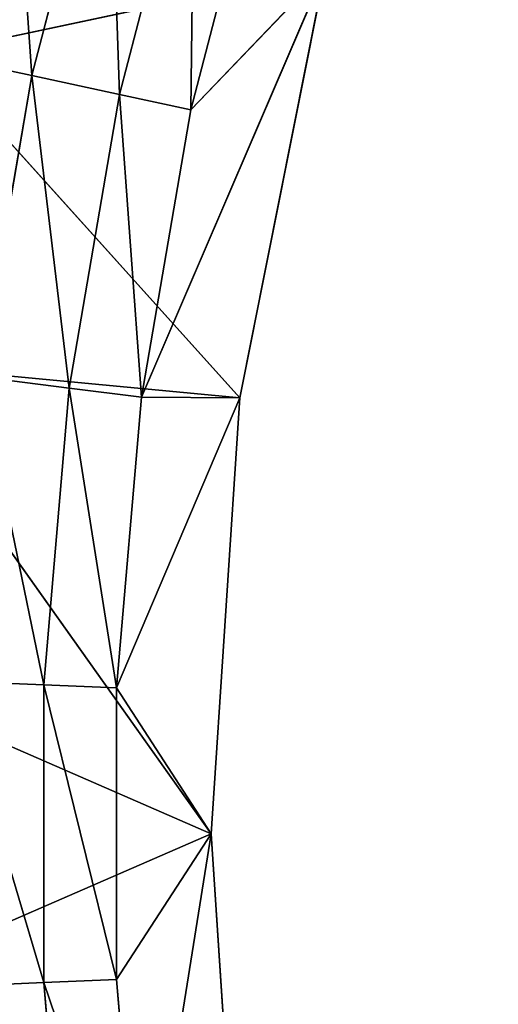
# Model space of a CAD drawing. Extents: x 228 to 329, y 0 to 150.
# Tile 87 of 256: x 249.49 to 253.43, y 48.82 to 56.93. Entities that reach past the tile are written whole.
import ezdxf

# ---------------------------------------------------------------- set-up
doc = ezdxf.new("R2010")
doc.units = 0
doc.header["$LTSCALE"] = 25.4
doc.layers.get('0').update_dxf_attribs({"color": 13, "linetype": 'CONTINUOUS'})

# ---------------------------------------------------------------- blocks, each defined once
blk = doc.blocks.new('SIS-9506-8054_STL_1')
at = {"color": 9}
for p, q in [((23.3415, 104.0467, 100), (20.3689, 104.0467, 101.2945)), ((20.3689, 104.0467, 98.7055), (23.3415, 104.0467, 100)), ((20.3689, 104.0467, 98.7055), (23.3415, 104.0467, 100)), ((23.3415, 104.0467, 100), (20.3689, 104.0467, 101.2945)), ((20.5885, 104.0467, 96.126), (23.5767, 104.0467, 96.4105)), ((20.5885, 104.0467, 96.126), (23.5767, 104.0467, 96.4105)), ((20.5885, 104.0467, 96.126), (23.3415, 104.0467, 100)), ((20.5885, 104.0467, 96.126), (23.3415, 104.0467, 100)), ((24.2785, 104.0467, 92.8825), (21.026, 104.0467, 93.5743)), ((21.026, 104.0467, 93.5743), (23.5767, 104.0467, 96.4105)), ((21.026, 104.0467, 93.5743), (23.5767, 104.0467, 96.4105)), ((24.2785, 104.0467, 92.8825), (21.026, 104.0467, 93.5743)), ((23.5767, 104.0467, 103.5895), (23.3415, 104.0467, 100)), ((23.3415, 104.0467, 100), (23.5767, 104.0467, 96.4105)), ((23.5767, 101.0467, 103.5895), (23.3415, 104.0467, 100)), ((23.5767, 104.0467, 103.5895), (23.3415, 104.0467, 100)), ((23.5767, 101.0467, 103.5895), (23.3415, 104.0467, 100)), ((23.3415, 101.0467, 100), (23.3415, 104.0467, 100)), ((23.3415, 101.0467, 100), (23.3415, 104.0467, 100)), ((23.3415, 101.0467, 100), (23.5767, 104.0467, 96.4105)), ((23.3415, 104.0467, 100), (23.5767, 104.0467, 96.4105)), ((23.3415, 101.0467, 100), (23.5767, 104.0467, 96.4105)), ((23.5767, 104.0467, 96.4105), (24.2785, 104.0467, 92.8825)), ((23.5767, 101.0467, 96.4105), (23.5767, 104.0467, 96.4105)), ((23.5767, 101.0467, 96.4105), (23.5767, 104.0467, 96.4105)), ((23.5767, 101.0467, 96.4105), (24.2785, 104.0467, 92.8825)), ((23.5767, 104.0467, 96.4105), (24.2785, 104.0467, 92.8825)), ((23.5767, 101.0467, 96.4105), (24.2785, 104.0467, 92.8825)), ((21.9638, 100.19, 101.2267), (22.7669, 101.0467, 103.5951)), ((21.9638, 100.19, 101.2267), (22.7669, 101.0467, 103.5951)), ((21.9638, 100.19, 101.2267), (22.5631, 101.0467, 101.2012)), ((21.9638, 100.19, 101.2267), (22.5631, 101.0467, 101.2012)), ((21.9638, 100.19, 98.7733), (22.5631, 101.0467, 101.2012)), ((21.9638, 100.19, 98.7733), (22.5631, 101.0467, 101.2012)), ((21.9638, 100.19, 98.7733), (22.5631, 101.0467, 98.7988)), ((21.9638, 100.19, 98.7733), (22.5631, 101.0467, 98.7988)), ((22.1718, 100.19, 96.3287), (22.5631, 101.0467, 98.7988)), ((22.1718, 100.19, 96.3287), (22.5631, 101.0467, 98.7988)), ((22.1718, 100.19, 96.3287), (22.7669, 101.0467, 96.4049)), ((22.1718, 100.19, 96.3287), (22.7669, 101.0467, 96.4049)), ((23.3415, 101.0467, 100), (22.5631, 101.0467, 98.7988)), ((22.5631, 101.0467, 98.7988), (23.5767, 101.0467, 96.4105)), ((22.5631, 101.0467, 98.7988), (23.5767, 101.0467, 96.4105)), ((22.5631, 101.0467, 98.7988), (22.7669, 101.0467, 96.4049)), ((22.7669, 101.0467, 103.5951), (22.5631, 101.0467, 101.2012)), ((22.5631, 101.0467, 101.2012), (23.3415, 101.0467, 100)), ((22.5631, 101.0467, 101.2012), (23.3415, 101.0467, 100)), ((22.5631, 101.0467, 101.2012), (22.5631, 101.0467, 98.7988)), ((23.3415, 101.0467, 100), (22.5631, 101.0467, 98.7988)), ((22.7669, 101.0467, 103.5951), (22.5631, 101.0467, 101.2012)), ((22.5631, 101.0467, 101.2012), (22.5631, 101.0467, 98.7988)), ((22.5631, 101.0467, 98.7988), (22.7669, 101.0467, 96.4049)), ((22.5865, 100.19, 93.9106), (22.7669, 101.0467, 96.4049)), ((22.5865, 100.19, 93.9106), (22.7669, 101.0467, 96.4049)), ((22.5865, 100.19, 93.9106), (23.1729, 101.0467, 94.037)), ((22.5865, 100.19, 93.9106), (23.1729, 101.0467, 94.037)), ((22.7669, 101.0467, 96.4049), (23.5767, 101.0467, 96.4105)), ((22.7669, 101.0467, 96.4049), (23.5767, 101.0467, 96.4105)), ((22.7669, 101.0467, 96.4049), (24.2785, 101.0467, 92.8825)), ((22.7669, 101.0467, 96.4049), (23.1729, 101.0467, 94.037)), ((22.7669, 101.0467, 96.4049), (24.2785, 101.0467, 92.8825)), ((22.7669, 101.0467, 103.5951), (23.3415, 101.0467, 100)), ((22.7669, 101.0467, 103.5951), (23.3415, 101.0467, 100)), ((22.7669, 101.0467, 96.4049), (23.1729, 101.0467, 94.037)), ((23.1729, 101.0467, 94.037), (24.2785, 101.0467, 92.8825)), ((23.1729, 101.0467, 94.037), (24.2785, 101.0467, 92.8825)), ((23.1729, 101.0467, 94.037), (23.7783, 101.0467, 91.712)), ((23.2047, 100.19, 91.5363), (23.1729, 101.0467, 94.037)), ((23.2047, 100.19, 91.5363), (23.1729, 101.0467, 94.037)), ((23.1729, 101.0467, 94.037), (23.7783, 101.0467, 91.712)), ((23.5767, 101.0467, 103.5895), (23.3415, 101.0467, 100)), ((23.3415, 101.0467, 100), (23.5767, 101.0467, 96.4105)), ((23.3415, 101.0467, 100), (23.5767, 101.0467, 96.4105)), ((23.5767, 101.0467, 103.5895), (23.3415, 101.0467, 100)), ((23.5767, 101.0467, 96.4105), (24.2785, 101.0467, 92.8825)), ((23.5767, 101.0467, 96.4105), (24.2785, 101.0467, 92.8825)), ((21.2249, 99.4505, 101.2581), (21.9638, 100.19, 101.2267)), ((21.2249, 99.4505, 101.2581), (21.9638, 100.19, 101.2267)), ((21.2249, 99.4505, 98.7419), (21.9638, 100.19, 101.2267)), ((21.2249, 99.4505, 98.7419), (21.9638, 100.19, 101.2267)), ((21.2249, 99.4505, 98.7419), (21.9638, 100.19, 98.7733)), ((21.2249, 99.4505, 98.7419), (21.9638, 100.19, 98.7733)), ((21.4383, 99.4505, 96.2348), (21.9638, 100.19, 98.7733)), ((21.4383, 99.4505, 96.2348), (21.9638, 100.19, 98.7733)), ((21.4383, 99.4505, 96.2348), (22.1718, 100.19, 96.3287)), ((21.4383, 99.4505, 96.2348), (22.1718, 100.19, 96.3287)), ((21.8635, 99.4505, 93.7548), (22.1718, 100.19, 96.3287)), ((21.8635, 99.4505, 93.7548), (22.1718, 100.19, 96.3287)), ((21.8635, 99.4505, 93.7548), (22.5865, 100.19, 93.9106)), ((21.8635, 99.4505, 93.7548), (22.5865, 100.19, 93.9106)), ((22.1718, 100.19, 103.6713), (21.9638, 100.19, 101.2267)), ((21.9638, 100.19, 101.2267), (21.9638, 100.19, 98.7733)), ((21.9638, 100.19, 98.7733), (22.1718, 100.19, 96.3287)), ((22.1718, 100.19, 103.6713), (21.9638, 100.19, 101.2267)), ((21.9638, 100.19, 101.2267), (21.9638, 100.19, 98.7733)), ((21.9638, 100.19, 98.7733), (22.1718, 100.19, 96.3287)), ((22.1718, 100.19, 96.3287), (22.5865, 100.19, 93.9106)), ((22.1718, 100.19, 96.3287), (22.5865, 100.19, 93.9106)), ((22.4976, 99.4505, 91.3198), (22.5865, 100.19, 93.9106)), ((22.4976, 99.4505, 91.3198), (22.5865, 100.19, 93.9106)), ((22.5865, 100.19, 93.9106), (23.2047, 100.19, 91.5363)), ((22.5865, 100.19, 93.9106), (23.2047, 100.19, 91.5363)), ((21.026, 98.8506, 93.5743), (21.8635, 99.4505, 93.7548)), ((21.026, 98.8506, 93.5743), (21.8635, 99.4505, 93.7548)), ((21.4383, 99.4505, 96.2348), (21.8635, 99.4505, 93.7548)), ((21.4383, 99.4505, 96.2348), (21.8635, 99.4505, 93.7548)), ((21.6784, 98.8506, 91.0689), (21.8635, 99.4505, 93.7548)), ((21.6784, 98.8506, 91.0689), (21.8635, 99.4505, 93.7548)), ((21.8635, 99.4505, 93.7548), (22.4976, 99.4505, 91.3198)), ((21.8635, 99.4505, 93.7548), (22.4976, 99.4505, 91.3198))]:
    blk.add_line(p, q, dxfattribs=at)
mesh = blk.add_polyface(dxfattribs=at)
corners = [(23.5767, 104.0467, 103.5895), (23.3415, 104.0467, 100), (20.3689, 104.0467, 101.2945)]
mesh.append_faces([[corners[k] for k in face] for face in [(0, 1, 2)]], dxfattribs={"color": 9})
mesh = blk.add_polyface(dxfattribs=at)
corners = [(20.5885, 104.0467, 103.874), (23.5767, 104.0467, 103.5895), (20.3689, 104.0467, 101.2945)]
mesh.append_faces([[corners[k] for k in face] for face in [(0, 1, 2)]], dxfattribs={"color": 9})
mesh = blk.add_polyface(dxfattribs=at)
corners = [(23.3415, 104.0467, 100), (20.5885, 104.0467, 96.126), (20.3689, 104.0467, 98.7055)]
mesh.append_faces([[corners[k] for k in face] for face in [(0, 1, 2)]], dxfattribs={"color": 9})
mesh = blk.add_polyface(dxfattribs=at)
corners = [(20.3689, 104.0467, 101.2945), (23.3415, 104.0467, 100), (20.3689, 104.0467, 98.7055)]
mesh.append_faces([[corners[k] for k in face] for face in [(0, 1, 2)]], dxfattribs={"color": 9})
mesh = blk.add_polyface(dxfattribs=at)
corners = [(23.5767, 104.0467, 96.4105), (21.026, 104.0467, 93.5743), (20.5885, 104.0467, 96.126)]
mesh.append_faces([[corners[k] for k in face] for face in [(0, 1, 2)]], dxfattribs={"color": 9})
mesh = blk.add_polyface(dxfattribs=at)
corners = [(23.3415, 104.0467, 100), (23.5767, 104.0467, 96.4105), (20.5885, 104.0467, 96.126)]
mesh.append_faces([[corners[k] for k in face] for face in [(0, 1, 2)]], dxfattribs={"color": 9})
mesh = blk.add_polyface(dxfattribs=at)
corners = [(23.5767, 104.0467, 96.4105), (24.2785, 104.0467, 92.8825), (21.026, 104.0467, 93.5743)]
mesh.append_faces([[corners[k] for k in face] for face in [(0, 1, 2)]], dxfattribs={"color": 9})
mesh = blk.add_polyface(dxfattribs=at)
corners = [(21.026, 104.0467, 93.5743), (24.2785, 104.0467, 92.8825), (21.6784, 104.0467, 91.0689)]
mesh.append_faces([[corners[k] for k in face] for face in [(0, 1, 2)]], dxfattribs={"color": 9})
mesh = blk.add_polyface(dxfattribs=at)
corners = [(23.3415, 104.0467, 100), (23.5767, 104.0467, 103.5895), (23.5767, 101.0467, 103.5895)]
mesh.append_faces([[corners[k] for k in face] for face in [(0, 1, 2)]], dxfattribs={"color": 9})
mesh = blk.add_polyface(dxfattribs=at)
corners = [(23.3415, 104.0467, 100), (23.5767, 101.0467, 103.5895), (23.3415, 101.0467, 100)]
mesh.append_faces([[corners[k] for k in face] for face in [(0, 1, 2)]], dxfattribs={"color": 9})
mesh = blk.add_polyface(dxfattribs=at)
corners = [(23.3415, 104.0467, 100), (23.3415, 101.0467, 100), (23.5767, 104.0467, 96.4105)]
mesh.append_faces([[corners[k] for k in face] for face in [(0, 1, 2)]], dxfattribs={"color": 9})
mesh = blk.add_polyface(dxfattribs=at)
corners = [(23.5767, 104.0467, 96.4105), (23.3415, 101.0467, 100), (23.5767, 101.0467, 96.4105)]
mesh.append_faces([[corners[k] for k in face] for face in [(0, 1, 2)]], dxfattribs={"color": 9})
mesh = blk.add_polyface(dxfattribs=at)
corners = [(23.5767, 104.0467, 96.4105), (23.5767, 101.0467, 96.4105), (24.2785, 104.0467, 92.8825)]
mesh.append_faces([[corners[k] for k in face] for face in [(0, 1, 2)]], dxfattribs={"color": 9})
mesh = blk.add_polyface(dxfattribs=at)
corners = [(24.2785, 104.0467, 92.8825), (23.5767, 101.0467, 96.4105), (24.2785, 101.0467, 92.8825)]
mesh.append_faces([[corners[k] for k in face] for face in [(0, 1, 2)]], dxfattribs={"color": 9})
mesh = blk.add_polyface(dxfattribs=at)
corners = [(22.7669, 101.0467, 103.5951), (22.1718, 100.19, 103.6713), (21.9638, 100.19, 101.2267)]
mesh.append_faces([[corners[k] for k in face] for face in [(0, 1, 2)]], dxfattribs={"color": 9})
mesh = blk.add_polyface(dxfattribs=at)
corners = [(22.7669, 101.0467, 103.5951), (21.9638, 100.19, 101.2267), (22.5631, 101.0467, 101.2012)]
mesh.append_faces([[corners[k] for k in face] for face in [(0, 1, 2)]], dxfattribs={"color": 9})
mesh = blk.add_polyface(dxfattribs=at)
corners = [(22.5631, 101.0467, 101.2012), (21.9638, 100.19, 101.2267), (21.9638, 100.19, 98.7733)]
mesh.append_faces([[corners[k] for k in face] for face in [(0, 1, 2)]], dxfattribs={"color": 9})
mesh = blk.add_polyface(dxfattribs=at)
corners = [(22.5631, 101.0467, 101.2012), (21.9638, 100.19, 98.7733), (22.5631, 101.0467, 98.7988)]
mesh.append_faces([[corners[k] for k in face] for face in [(0, 1, 2)]], dxfattribs={"color": 9})
mesh = blk.add_polyface(dxfattribs=at)
corners = [(22.5631, 101.0467, 98.7988), (21.9638, 100.19, 98.7733), (22.1718, 100.19, 96.3287)]
mesh.append_faces([[corners[k] for k in face] for face in [(0, 1, 2)]], dxfattribs={"color": 9})
mesh = blk.add_polyface(dxfattribs=at)
corners = [(22.5631, 101.0467, 98.7988), (22.1718, 100.19, 96.3287), (22.7669, 101.0467, 96.4049)]
mesh.append_faces([[corners[k] for k in face] for face in [(0, 1, 2)]], dxfattribs={"color": 9})
mesh = blk.add_polyface(dxfattribs=at)
corners = [(22.7669, 101.0467, 96.4049), (22.1718, 100.19, 96.3287), (22.5865, 100.19, 93.9106)]
mesh.append_faces([[corners[k] for k in face] for face in [(0, 1, 2)]], dxfattribs={"color": 9})
mesh = blk.add_polyface(dxfattribs=at)
corners = [(23.3415, 101.0467, 100), (22.5631, 101.0467, 98.7988), (23.5767, 101.0467, 96.4105)]
mesh.append_faces([[corners[k] for k in face] for face in [(0, 1, 2)]], dxfattribs={"color": 9})
mesh = blk.add_polyface(dxfattribs=at)
corners = [(22.5631, 101.0467, 98.7988), (22.7669, 101.0467, 96.4049), (23.5767, 101.0467, 96.4105)]
mesh.append_faces([[corners[k] for k in face] for face in [(0, 1, 2)]], dxfattribs={"color": 9})
mesh = blk.add_polyface(dxfattribs=at)
corners = [(22.7669, 101.0467, 103.5951), (22.5631, 101.0467, 101.2012), (23.3415, 101.0467, 100)]
mesh.append_faces([[corners[k] for k in face] for face in [(0, 1, 2)]], dxfattribs={"color": 9})
mesh = blk.add_polyface(dxfattribs=at)
corners = [(22.5631, 101.0467, 101.2012), (22.5631, 101.0467, 98.7988), (23.3415, 101.0467, 100)]
mesh.append_faces([[corners[k] for k in face] for face in [(0, 1, 2)]], dxfattribs={"color": 9})
mesh = blk.add_polyface(dxfattribs=at)
corners = [(22.7669, 101.0467, 96.4049), (22.5865, 100.19, 93.9106), (23.1729, 101.0467, 94.037)]
mesh.append_faces([[corners[k] for k in face] for face in [(0, 1, 2)]], dxfattribs={"color": 9})
mesh = blk.add_polyface(dxfattribs=at)
corners = [(23.1729, 101.0467, 94.037), (22.5865, 100.19, 93.9106), (23.2047, 100.19, 91.5363)]
mesh.append_faces([[corners[k] for k in face] for face in [(0, 1, 2)]], dxfattribs={"color": 9})
mesh = blk.add_polyface(dxfattribs=at)
corners = [(23.5767, 101.0467, 96.4105), (22.7669, 101.0467, 96.4049), (24.2785, 101.0467, 92.8825)]
mesh.append_faces([[corners[k] for k in face] for face in [(0, 1, 2)]], dxfattribs={"color": 9})
mesh = blk.add_polyface(dxfattribs=at)
corners = [(22.7669, 101.0467, 96.4049), (23.1729, 101.0467, 94.037), (24.2785, 101.0467, 92.8825)]
mesh.append_faces([[corners[k] for k in face] for face in [(0, 1, 2)]], dxfattribs={"color": 9})
mesh = blk.add_polyface(dxfattribs=at)
corners = [(22.7669, 101.0467, 103.5951), (23.3415, 101.0467, 100), (23.5767, 101.0467, 103.5895)]
mesh.append_faces([[corners[k] for k in face] for face in [(0, 1, 2)]], dxfattribs={"color": 9})
mesh = blk.add_polyface(dxfattribs=at)
corners = [(23.1729, 101.0467, 94.037), (23.7783, 101.0467, 91.712), (24.2785, 101.0467, 92.8825)]
mesh.append_faces([[corners[k] for k in face] for face in [(0, 1, 2)]], dxfattribs={"color": 9})
mesh = blk.add_polyface(dxfattribs=at)
corners = [(23.1729, 101.0467, 94.037), (23.2047, 100.19, 91.5363), (23.7783, 101.0467, 91.712)]
mesh.append_faces([[corners[k] for k in face] for face in [(0, 1, 2)]], dxfattribs={"color": 9})
mesh = blk.add_polyface(dxfattribs=at)
corners = [(21.4383, 99.4505, 103.7652), (21.2249, 99.4505, 101.2581), (22.1718, 100.19, 103.6713)]
mesh.append_faces([[corners[k] for k in face] for face in [(0, 1, 2)]], dxfattribs={"color": 9})
mesh = blk.add_polyface(dxfattribs=at)
corners = [(22.1718, 100.19, 103.6713), (21.2249, 99.4505, 101.2581), (21.9638, 100.19, 101.2267)]
mesh.append_faces([[corners[k] for k in face] for face in [(0, 1, 2)]], dxfattribs={"color": 9})
mesh = blk.add_polyface(dxfattribs=at)
corners = [(21.9638, 100.19, 101.2267), (21.2249, 99.4505, 101.2581), (21.2249, 99.4505, 98.7419)]
mesh.append_faces([[corners[k] for k in face] for face in [(0, 1, 2)]], dxfattribs={"color": 9})
mesh = blk.add_polyface(dxfattribs=at)
corners = [(21.9638, 100.19, 101.2267), (21.2249, 99.4505, 98.7419), (21.9638, 100.19, 98.7733)]
mesh.append_faces([[corners[k] for k in face] for face in [(0, 1, 2)]], dxfattribs={"color": 9})
mesh = blk.add_polyface(dxfattribs=at)
corners = [(21.9638, 100.19, 98.7733), (21.2249, 99.4505, 98.7419), (21.4383, 99.4505, 96.2348)]
mesh.append_faces([[corners[k] for k in face] for face in [(0, 1, 2)]], dxfattribs={"color": 9})
mesh = blk.add_polyface(dxfattribs=at)
corners = [(21.9638, 100.19, 98.7733), (21.4383, 99.4505, 96.2348), (22.1718, 100.19, 96.3287)]
mesh.append_faces([[corners[k] for k in face] for face in [(0, 1, 2)]], dxfattribs={"color": 9})
mesh = blk.add_polyface(dxfattribs=at)
corners = [(22.1718, 100.19, 96.3287), (21.4383, 99.4505, 96.2348), (21.8635, 99.4505, 93.7548)]
mesh.append_faces([[corners[k] for k in face] for face in [(0, 1, 2)]], dxfattribs={"color": 9})
mesh = blk.add_polyface(dxfattribs=at)
corners = [(22.1718, 100.19, 96.3287), (21.8635, 99.4505, 93.7548), (22.5865, 100.19, 93.9106)]
mesh.append_faces([[corners[k] for k in face] for face in [(0, 1, 2)]], dxfattribs={"color": 9})
mesh = blk.add_polyface(dxfattribs=at)
corners = [(22.5865, 100.19, 93.9106), (21.8635, 99.4505, 93.7548), (22.4976, 99.4505, 91.3198)]
mesh.append_faces([[corners[k] for k in face] for face in [(0, 1, 2)]], dxfattribs={"color": 9})
mesh = blk.add_polyface(dxfattribs=at)
corners = [(22.5865, 100.19, 93.9106), (22.4976, 99.4505, 91.3198), (23.2047, 100.19, 91.5363)]
mesh.append_faces([[corners[k] for k in face] for face in [(0, 1, 2)]], dxfattribs={"color": 9})
mesh = blk.add_polyface(dxfattribs=at)
corners = [(21.4383, 99.4505, 96.2348), (21.026, 98.8506, 93.5743), (21.8635, 99.4505, 93.7548)]
mesh.append_faces([[corners[k] for k in face] for face in [(0, 1, 2)]], dxfattribs={"color": 9})
mesh = blk.add_polyface(dxfattribs=at)
corners = [(21.8635, 99.4505, 93.7548), (21.026, 98.8506, 93.5743), (21.6784, 98.8506, 91.0689)]
mesh.append_faces([[corners[k] for k in face] for face in [(0, 1, 2)]], dxfattribs={"color": 9})
mesh = blk.add_polyface(dxfattribs=at)
corners = [(21.8635, 99.4505, 93.7548), (21.6784, 98.8506, 91.0689), (22.4976, 99.4505, 91.3198)]
mesh.append_faces([[corners[k] for k in face] for face in [(0, 1, 2)]], dxfattribs={"color": 9})
mesh = blk.add_polyface(dxfattribs=at)
corners = [(97.8415, 4.0467, 147), (3.8415, 4.0467, 53), (3.8415, 4.0467, 147)]
mesh.append_faces([[corners[k] for k in face] for face in [(0, 1, 2)]], dxfattribs={"color": 9})
mesh = blk.add_polyface(dxfattribs=at)
corners = [(97.8415, 4.0467, 147), (97.8415, 4.0467, 53), (3.8415, 4.0467, 53)]
mesh.append_faces([[corners[k] for k in face] for face in [(0, 1, 2)]], dxfattribs={"color": 9})
mesh = blk.add_polyface(dxfattribs=at)
corners = [(3.8415, 1.0467, 147), (97.8415, 1.0467, 53), (97.8415, 1.0467, 147)]
mesh.append_faces([[corners[k] for k in face] for face in [(0, 1, 2)]], dxfattribs={"color": 9})
mesh = blk.add_polyface(dxfattribs=at)
corners = [(3.8415, 1.0467, 147), (3.8415, 1.0467, 53), (97.8415, 1.0467, 53)]
mesh.append_faces([[corners[k] for k in face] for face in [(0, 1, 2)]], dxfattribs={"color": 9})

msp = doc.modelspace()

# ---------------------------------------------------------------- block references
at = {"color": 0, "extrusion": (0, -1, -3.33067e-16)}
msp.add_blockref('SIS-9506-8054_STL_1', (227.723, -1.6457, -150.225), dxfattribs=at)

doc.saveas('drawing.dxf')
